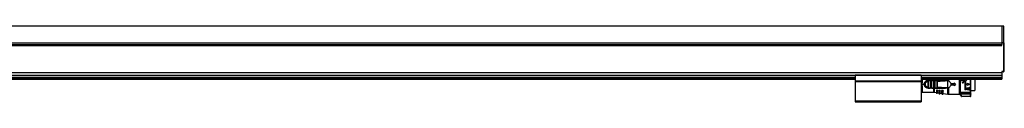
# Model space of a CAD drawing. Header units: millimetres. Extents: x -781 to 2910, y 413 to 796.
# Tile 21 of 21: x 2016 to 2910, y 570 to 639. Entities that reach past the tile are written whole.
import ezdxf

# ---------------------------------------------------------------- set-up
doc = ezdxf.new("R2010")
doc.units = ezdxf.units.MM

# ---------------------------------------------------------------- blocks, each defined once
blk = doc.blocks.new('Drawing View6')
at = {"color": 7, "linetype": 'Continuous', "lineweight": 25}
for p, q in [((37.45, 60.76), (-1458.55, 60.76)), ((39.25, 60.76), (37.45, 60.76)), ((39.25, 60.76), (39.25, 45.76)), ((39.45, 45.76), (39.45, 60.56)), ((-1458.55, 45.76), (37.45, 45.76)), ((37.45, 45.76), (37.45, 44.25)), ((39.25, 45.76), (37.45, 45.76)), ((39.25, 45.76), (39.25, 19.46)), ((39.25, 45.76), (39.45, 45.76)), ((39.45, 45.76), (39.45, 19.46)), ((-1458.55, 44.26), (37.45, 44.26)), ((-1458.55, 43.26), (37.45, 43.26)), ((-1160.55, 43.76), (-260.55, 43.76)), ((-260.55, 43.76), (37.45, 43.76)), ((37.45, 43.26), (37.45, 44.25)), ((39.85, 29.14), (39.45, 29.14)), ((39.85, 24.64), (39.85, 29.14)), ((-1458.55, 18.84), (37.45, 18.84)), ((-1458.55, 18.7), (37.45, 18.7)), ((39.25, 19.46), (37.45, 19.46)), ((37.45, 19.46), (37.45, 18.84)), ((39.25, 19.26), (37.45, 19.26)), ((37.45, 18.84), (37.45, 18.7)), ((37.45, 18.7), (37.45, 16.32)), ((39.25, 19.32), (39.25, 19.46)), ((39.25, 19.46), (39.45, 19.46)), ((39.25, 19.26), (39.25, 19.32)), ((39.45, 24.64), (39.85, 24.64)), ((-1325.55, 16.32), (-95.55, 16.32)), ((-1325.55, 16.17), (-95.55, 16.17)), ((-1325.55, 14.46), (-95.55, 14.46)), ((-1325.55, 14.26), (-95.55, 14.26)), ((-1325.55, 14.06), (-95.55, 14.06)), ((-1325.55, 12.96), (-95.55, 12.96)), ((-1325.55, 12.76), (-95.55, 12.76)), ((-95.55, 16.57), (-95.55, 16.37)), ((-95.55, 16.57), (-35.55, 16.57)), ((-95.55, 16.37), (-35.55, 16.37)), ((-95.55, 16.37), (-95.55, 11.06)), ((-95.55, 11.06), (-35.55, 11.06)), ((-95.55, 11.06), (-95.55, 10.86)), ((-95.55, 10.86), (-35.55, 10.86)), ((-95.55, 10.86), (-95.55, 10.66)), ((-95.55, 10.66), (-35.55, 10.66)), ((-95.55, 10.66), (-95.55, -6.94)), ((-35.55, 16.57), (-35.55, 16.37)), ((-35.55, 16.37), (-35.55, 11.06)), ((-35.55, 16.32), (37.45, 16.32)), ((-35.55, 16.17), (37.45, 16.17)), ((-35.55, 14.46), (37.45, 14.46)), ((-35.55, 14.26), (37.45, 14.26)), ((-35.55, 14.06), (37.45, 14.06)), ((-35.55, 12.96), (37.45, 12.96)), ((-35.55, 12.76), (37.45, 12.76)), ((-35.55, 11.06), (-35.55, 10.86)), ((-35.55, 10.86), (-35.55, 10.66)), ((-35.55, 10.66), (-35.55, -6.94)), ((-35.55, 9.01), (-34.82, 9.01)), ((-34.82, 12.76), (-34.82, 9.01)), ((-29.13, 10.71), (-29.12, 10.93)), ((-29.13, 5.31), (-29.13, 10.71)), ((-29.12, 11.61), (-24.15, 11.61)), ((-29.12, 11.51), (-28.8, 11.51)), ((-28.9, 11.49), (-28.8, 11.51)), ((-28.73, 11.49), (-28.86, 11.5)), ((-28.84, 5.31), (-28.84, 10.71)), ((-27.43, 11.51), (-28.8, 11.51)), ((-27.63, 11.21), (-28.61, 11.21)), ((-27.43, 11.51), (-27.35, 11.48)), ((-27.43, 11.51), (-25.83, 11.51)), ((-27.4, 10.72), (-27.4, 5.3)), ((-27.12, 10.72), (-26.13, 10.73)), ((-27.12, 10.72), (-27.12, 5.3)), ((-26.13, 5.29), (-26.13, 10.73)), ((-25.84, 5.29), (-25.84, 10.73)), ((-25.83, 11.51), (-25.76, 11.49)), ((-24.39, 11.51), (-25.83, 11.51)), ((-24.6, 11.21), (-25.63, 11.21)), ((-24.39, 11.51), (-24.47, 11.49)), ((-24.12, 10.77), (-24.4, 10.77)), ((-24.4, 10.77), (-24.4, 5.26)), ((-24.39, 11.51), (-24.31, 11.48)), ((-24.15, 11.61), (-24.15, 12.76)), ((-24.12, 10.77), (-24.12, 5.26)), ((-23.73, 12.76), (-23.73, 11.61)), ((-14.06, 11.63), (-23.73, 11.61)), ((-23.13, 5.23), (-23.13, 10.79)), ((-22.89, 11.51), (-22.81, 11.49)), ((-21.31, 11.51), (-22.89, 11.51)), ((-22.84, 5.23), (-22.84, 10.79)), ((-21.54, 11.21), (-22.67, 11.21)), ((-21.4, 10.85), (-21.4, 5.17)), ((-21.12, 10.85), (-21.12, 5.17)), ((-11.52, 11.51), (-13.43, 11.51)), ((-11.6, 11.42), (-11.83, 11.37)), ((-11.6, 11.42), (-11.37, 11.5)), ((-11.39, 4.53), (-11.38, 9.88)), ((-11.38, 10.82), (-11.37, 11.5)), ((-11.38, 9.88), (-11.38, 10.82)), ((-11.37, 11.5), (-11.37, 12.76)), ((-11.32, 4.52), (-11.31, 11.5)), ((-10.8, 12.76), (-10.8, 11.25)), ((-8.82, 9.15), (-8.82, 6.87)), ((-5.82, 9.46), (-5.82, 8.76)), ((-5.82, 9.46), (-4.32, 8.01)), ((-0.82, -0.99), (-0.82, 12.76)), ((-0.37, 12.76), (-0.37, -0.94)), ((-0.27, 12.76), (-0.27, -1.06)), ((0.38, 12.76), (0.38, 11.12)), ((2.04, 11.12), (0.38, 11.12)), ((1.73, 11.48), (1.73, 12.76)), ((1.73, 11.48), (2.04, 11.48)), ((1.73, 9.68), (1.73, 9.32)), ((1.73, 9.68), (2.04, 9.68)), ((2.04, 9.32), (1.73, 9.32)), ((4.22, 12.66), (3.49, 11.39)), ((3.98, 11.39), (3.49, 11.39)), ((3.98, 11.39), (3.98, 2.83)), ((4.28, 12.76), (4.22, 12.66)), ((4.77, 12.76), (4.82, 12.66)), ((4.82, 12.66), (5.56, 11.39)), ((5.56, 11.39), (5.06, 11.39)), ((5.06, 8.55), (5.06, 11.39)), ((6.41, 9.05), (6.41, 8.55)), ((6.41, 9.05), (8.21, 8.01)), ((9.15, 12.56), (9.15, 12.76)), ((9.45, -0.76), (9.45, 12.76)), ((12.98, 12.76), (12.98, 2.46)), ((37.45, 16.32), (37.45, 16.17)), ((37.45, 16.17), (37.45, 14.46)), ((37.45, 14.46), (37.45, 14.26)), ((37.45, 14.26), (37.45, 14.06)), ((37.45, 14.06), (37.45, 12.96)), ((37.45, 12.96), (37.45, 12.76)), ((-35.55, 8.01), (-32.82, 8.01)), ((-34.82, 7.01), (-35.55, 7.01)), ((-34.82, 2.1), (-35.55, 2.1)), ((-35.55, 0.93), (-34.82, 0.93)), ((-35.55, 0.86), (-24.15, 0.86)), ((-34.82, 7.01), (-34.82, 0.93)), ((-29.12, 5.09), (-29.13, 5.31)), ((-28.8, 4.51), (-29.12, 4.51)), ((-28.9, 4.54), (-28.8, 4.51)), ((-28.86, 4.53), (-28.73, 4.53)), ((-28.8, 4.51), (-27.43, 4.51)), ((-28.61, 4.81), (-27.63, 4.81)), ((-25.83, 4.51), (-27.43, 4.51)), ((-26.13, 5.29), (-27.12, 5.3)), ((-25.83, 4.51), (-25.92, 4.54)), ((-25.83, 4.51), (-25.76, 4.53)), ((-25.83, 4.51), (-24.39, 4.51)), ((-25.63, 4.81), (-24.6, 4.81)), ((-24.12, 5.26), (-24.4, 5.26)), ((-24.15, 4.51), (-24.15, 4.41)), ((-24.15, 0.86), (-24.15, 4.41)), ((-23.73, 4.41), (-14.06, 4.39)), ((-23.73, 4.41), (-23.73, 0.83)), ((-23.73, 0.83), (-21.82, 0.56)), ((-22.89, 4.51), (-22.96, 4.54)), ((-22.81, 4.53), (-22.89, 4.51)), ((-22.89, 4.51), (-21.31, 4.51)), ((-22.67, 4.81), (-21.54, 4.81)), ((-20.82, 2.58), (-21.82, 2.65)), ((-21.82, 2.65), (-21.82, 2.16)), ((-21.82, 2.16), (-21.82, 0.2)), ((-21.48, 1.68), (-21.48, -0.2)), ((-21.31, 4.51), (-21.39, 4.53)), ((-21.28, -0.23), (-21.28, 1.66)), ((-20.82, 2.58), (-20.82, 2.24)), ((-20.82, 0.17), (-20.82, 2.24)), ((-20.82, 0.41), (-19.62, 0.24)), ((-18.42, 2.41), (-19.62, 2.49)), ((-19.62, 2.49), (-19.62, 2.11)), ((-19.62, 2.11), (-19.62, -0.03)), ((-19.19, 1.5), (-19.19, -0.53)), ((-18.92, 1.49), (-18.99, 1.49)), ((-18.99, -0.56), (-18.99, 1.49)), ((-18.42, 2.41), (-18.42, 2.22)), ((-18.42, -0.06), (-18.42, 2.22)), ((-18.42, 0.07), (-17.02, -0.13)), ((-15.62, 2.21), (-17.02, 2.31)), ((-17.02, 2.31), (-17.02, 2.04)), ((-17.02, 2.04), (-17.02, -0.32)), ((-16.51, 1.3), (-16.51, -0.92)), ((-16.22, 1.28), (-16.31, 1.28)), ((-16.31, -0.94), (-16.31, 1.28)), ((-15.62, 2.21), (-15.62, 2.19)), ((-15.62, -0.35), (-15.62, 2.19)), ((-11.6, 4.6), (-11.39, 4.53)), ((-11.37, 4.52), (-11.39, 4.53)), ((-11.37, -0.95), (-11.37, 4.52)), ((-11.32, 4.52), (-10.8, 4.77)), ((-10.8, 4.77), (-10.8, -0.99)), ((-8.32, 8.76), (-8.32, 7.26)), ((-8.32, 8.76), (-5.82, 8.76)), ((-5.82, 7.26), (-8.32, 7.26)), ((-4.32, 8.01), (-5.82, 6.56)), ((-5.82, 7.26), (-5.82, 6.56)), ((-0.82, 8.09), (-0.37, 8.09)), ((-0.82, 0.86), (-0.37, 0.86)), ((0, 0.25), (0, 0)), ((8.35, 0.67), (0.75, 0.67)), ((0.75, 0.67), (0.75, 0.4)), ((0.75, 0.4), (8.35, 0.4)), ((0.75, 0.13), (8.35, 0.13)), ((5.06, 2.83), (3.98, 2.83)), ((5.06, 8.55), (6.41, 8.55)), ((6.41, 7.47), (5.06, 7.47)), ((5.06, 2.83), (5.06, 7.47)), ((5.96, 4.9), (7.54, 4.9)), ((5.96, 4.9), (5.96, 2.83)), ((7.54, 2.83), (5.96, 2.83)), ((8.21, 8.01), (6.41, 6.98)), ((6.41, 7.47), (6.41, 6.98)), ((7.54, 4.54), (7.04, 4.54)), ((7.04, 3.19), (7.04, 4.54)), ((7.04, 3.19), (7.54, 3.19)), ((8.35, 0.4), (8.35, 0.67)), ((9.1, 0), (9.1, 0.25)), ((9.45, 2.46), (12.98, 2.46)), ((-95.55, -6.94), (-35.55, -6.94)), ((-95.55, -6.94), (-95.55, -7.94)), ((-95.55, -7.94), (-35.55, -7.94)), ((-35.55, -6.94), (-35.55, -7.94)), ((-21.48, -0.2), (-21.28, -0.23)), ((-19.19, -0.53), (-18.99, -0.56)), ((-16.51, -0.92), (-16.31, -0.94)), ((-15.62, -0.34), (-11.37, -0.95)), ((-10.8, -0.99), (-0.82, -0.99)), ((0.9, -2.9), (-0.37, -0.94)), ((-0.27, -1.06), (0.92, -2.9)), ((9.15, -1.03), (0.07, -1.03)), ((1.17, -2.73), (0.07, -1.03)), ((8.35, -0.45), (0.75, -0.45)), ((0.75, -0.48), (8.35, -0.48)), ((1.17, -2.73), (9.15, -2.73)), ((9.15, -3.03), (1.17, -3.03)), ((9.15, -2.73), (9.15, -1.03)), ((9.45, -2.73), (9.45, -0.76))]:
    blk.add_line(p, q, dxfattribs=at)
at = {"color": 7, "linetype": 'Continuous', "lineweight": 25, "flags": 128}
for points in [[(-27.43, 11.51), (-27.47, 11.51), (-27.51, 11.49), (-27.54, 11.46), (-27.57, 11.42), (-27.6, 11.38), (-27.62, 11.33), (-27.63, 11.27), (-27.63, 11.21)], [(-24.15, 4.41), (-26.94, 4.41), (-29.12, 4.41)], [(-27.43, 4.51), (-27.47, 4.52), (-27.51, 4.53), (-27.54, 4.56), (-27.57, 4.6), (-27.6, 4.64), (-27.62, 4.7), (-27.63, 4.75), (-27.63, 4.81)], [(-21.48, 1.68), (-21.37, 1.67), (-21.28, 1.66)], [(-19.19, 1.5), (-19.08, 1.49), (-18.99, 1.49)], [(-16.51, 1.3), (-16.39, 1.29), (-16.31, 1.28)], [(0.92, -2.9), (0.91, -2.9), (0.91, -2.9), (0.91, -2.9), (0.91, -2.9), (0.9, -2.9), (0.9, -2.9), (0.9, -2.9), (0.9, -2.9)], [(1.15, -3.03), (1.15, -3.03), (1.15, -3.03), (1.16, -3.03), (1.16, -3.03), (1.16, -3.03), (1.16, -3.03), (1.16, -3.03), (1.17, -3.03)], [(1.17, -2.73), (1.17, -2.79), (1.17, -2.85), (1.17, -2.9), (1.17, -2.95), (1.17, -2.98), (1.17, -3.01), (1.17, -3.03), (1.17, -3.03)], [(9.15, -3.03), (9.15, -3.03), (9.15, -3.01), (9.15, -2.98), (9.15, -2.95), (9.15, -2.9), (9.15, -2.85), (9.15, -2.79), (9.15, -2.73)], [(9.15, -2.73), (9.21, -2.73), (9.26, -2.73), (9.32, -2.73), (9.36, -2.73), (9.4, -2.73), (9.43, -2.73), (9.44, -2.73), (9.45, -2.73)]]:
    blk.add_lwpolyline(points, dxfattribs=at)
at = {"color": 7, "linetype": 'Continuous', "lineweight": 25}
for centre, radius, start, end in [((39.25, 60.56), 0.2, 0.01389, 90), ((39.25, 19.46), 0.2, 270, 360), ((-29.12, 8.01), 3.5, 90.00002, 270.00081), ((-24.33, 11.25), 0.267, 101.83147, 188.24442), ((-184.76, 11.59), 160.61, 359.97069, 0.00612), ((-23.87, 11.6), 0.142, 322.57822, 5.78951), ((-21.27, 11.24), 0.273, 98.19454, 186.33303), ((-24.33, 4.77), 0.267, 171.7558, 258.16827), ((-24.15, -2.14), 3, 81.81012, 90), ((-23.87, 4.42), 0.142, 354.21315, 37.43829), ((-21.42, 0.2), 0.4, 180, 261.81012), ((-21.22, 0.17), 0.4, 261.81012, 360), ((-19.12, -0.03), 0.5, 180, 261.81012), ((-18.92, -0.06), 0.5, 261.81012, 0), ((-16.42, -0.32), 0.6, 180, 261.81012), ((-16.22, -0.35), 0.6, 261.81012, 0), ((-10.8, 3.01), 4, 261.81012, 270), ((1.15, -2.73), 0.3, 212.97823, 269.9999), ((1.17, -2.73), 0.3, 212.9133, 269.99153), ((9.15, -2.73), 0.3, 270, 0)]:
    blk.add_arc(centre, radius, start, end, dxfattribs=at)
for points in [[(37.45, 60.76), (37.45, 60.7), (37.45, 60.59), (37.45, 59.7), (37.45, 58.31), (37.45, 56.43), (37.45, 54.14), (37.45, 51.53), (37.45, 48.7), (37.45, 46.74), (37.45, 45.76)], [(-29.13, 10.71), (-29.1, 10.71), (-29.03, 10.71), (-28.95, 10.71), (-28.88, 10.71), (-28.85, 10.71), (-28.84, 10.71)], [(-29.12, 11.61), (-29.12, 11.6), (-29.12, 11.57), (-29.12, 11.54), (-29.12, 11.52), (-29.12, 11.51), (-29.12, 11.51)], [(-27.12, 10.72), (-27.15, 10.72), (-27.21, 10.72), (-27.3, 10.72), (-27.37, 10.72), (-27.39, 10.72), (-27.4, 10.72)], [(-26.13, 10.73), (-26.1, 10.73), (-26.03, 10.73), (-25.95, 10.73), (-25.88, 10.73), (-25.85, 10.73), (-25.84, 10.73)], [(-23.13, 10.79), (-23.1, 10.79), (-23.03, 10.79), (-22.95, 10.79), (-22.88, 10.79), (-22.85, 10.79), (-22.84, 10.79)], [(-21.12, 10.85), (-21.15, 10.85), (-21.21, 10.85), (-21.3, 10.85), (-21.37, 10.85), (-21.39, 10.85), (-21.4, 10.85)], [(9.15, -1.03), (9.15, -0.9), (9.15, -0.62), (9.15, 0.46), (9.15, 1.97), (9.15, 3.86), (9.15, 6), (9.15, 8.26), (9.15, 10.53), (9.15, 11.88), (9.15, 12.56)], [(-29.13, 5.31), (-29.1, 5.31), (-29.03, 5.31), (-28.95, 5.31), (-28.88, 5.31), (-28.85, 5.31), (-28.84, 5.31)], [(-29.12, 4.51), (-29.12, 4.52), (-29.12, 4.54), (-29.12, 4.66), (-29.12, 4.85), (-29.12, 5.01), (-29.12, 5.09)], [(-29.12, 4.51), (-29.12, 4.51), (-29.12, 4.51), (-29.12, 4.49), (-29.12, 4.46), (-29.12, 4.43), (-29.12, 4.41)], [(-27.12, 5.3), (-27.15, 5.3), (-27.21, 5.3), (-27.3, 5.3), (-27.37, 5.3), (-27.39, 5.3), (-27.4, 5.3)], [(-26.13, 5.29), (-26.1, 5.29), (-26.03, 5.29), (-25.95, 5.29), (-25.88, 5.29), (-25.85, 5.29), (-25.84, 5.29)], [(-23.13, 5.23), (-23.1, 5.23), (-23.03, 5.23), (-22.95, 5.23), (-22.88, 5.23), (-22.85, 5.23), (-22.84, 5.23)], [(-21.4, 5.17), (-21.39, 5.17), (-21.37, 5.17), (-21.3, 5.17), (-21.21, 5.17), (-21.15, 5.17), (-21.12, 5.17)], [(0.75, 0.4), (0.75, 0.38), (0.75, 0.33), (0.75, 0.26), (0.75, 0.18), (0.75, 0.15), (0.75, 0.13)], [(8.35, 0.13), (8.35, 0.15), (8.35, 0.18), (8.35, 0.26), (8.35, 0.33), (8.35, 0.38), (8.35, 0.4)], [(0.92, -2.9), (0.92, -2.89), (0.93, -2.89), (0.99, -2.85), (1.07, -2.8), (1.14, -2.75), (1.17, -2.73)]]:
    blk.add_open_spline(points, degree=3, dxfattribs=at)
for points, knots in [([(-32.82, 8.01), (-32.81, 8.21), (-32.8, 8.65), (-32.6, 9.3), (-32.27, 9.95), (-31.8, 10.53), (-31.23, 11), (-30.55, 11.35), (-29.84, 11.57), (-29.35, 11.6), (-29.12, 11.61)], [0, 0, 0, 0, 0.101334, 0.22608, 0.35202, 0.481622, 0.616026, 0.747758, 0.882578, 1, 1, 1, 1]), ([(-29.13, 5.31), (-29.48, 5.35), (-30.19, 5.44), (-31.08, 6.06), (-31.68, 6.95), (-31.89, 8.01), (-31.68, 9.07), (-31.08, 9.96), (-30.19, 10.59), (-29.48, 10.67), (-29.13, 10.71)], [0, 0, 0, 0, 0.124999, 0.249999, 0.374999, 0.499999, 0.624999, 0.749999, 0.874999, 1, 1, 1, 1]), ([(-29.12, 10.93), (-29.12, 11.01), (-29.12, 11.17), (-29.12, 11.36), (-29.12, 11.49), (-29.12, 11.5), (-29.12, 11.51)], [0, 0, 0, 0, 0.25, 0.5, 0.75, 1, 1, 1, 1]), ([(-29.12, 10.93), (-29.11, 11.01), (-29.1, 11.18), (-29.04, 11.37), (-28.98, 11.47), (-28.92, 11.48), (-28.9, 11.49)], [0, 0, 0, 0, 0.30834, 0.598648, 0.893132, 1, 1, 1, 1]), ([(-28.72, 11.49), (-28.77, 11.5), (-28.84, 11.51), (-28.89, 11.49), (-28.9, 11.49)], [0, 0, 0, 0, 0.815898, 1, 1, 1, 1]), ([(-28.61, 11.21), (-28.63, 11.21), (-28.67, 11.21), (-28.72, 11.18), (-28.76, 11.14), (-28.8, 11.05), (-28.83, 10.91), (-28.84, 10.78), (-28.84, 10.71)], [0, 0, 0, 0, 0.1123731, 0.2216595, 0.3327159, 0.4501803, 0.718525, 1, 1, 1, 1]), ([(-28.8, 11.51), (-28.78, 11.51), (-28.75, 11.51), (-28.73, 11.49), (-28.73, 11.49)], [0, 0, 0, 0, 0.998877, 1, 1, 1, 1]), ([(-28.73, 11.49), (-28.71, 11.47), (-28.66, 11.43), (-28.62, 11.33), (-28.61, 11.25), (-28.61, 11.21)], [0, 0, 0, 0, 0.333083, 0.666542, 1, 1, 1, 1]), ([(-27.63, 11.21), (-27.61, 11.21), (-27.58, 11.21), (-27.53, 11.18), (-27.49, 11.14), (-27.46, 11.09), (-27.43, 11.01), (-27.41, 10.89), (-27.4, 10.79), (-27.4, 10.72)], [0, 0, 0, 0, 0.099354, 0.203027, 0.318716, 0.435479, 0.573947, 0.71085, 1, 1, 1, 1]), ([(-27.34, 11.49), (-27.35, 11.49), (-27.4, 11.51), (-27.46, 11.5), (-27.51, 11.49)], [0, 0, 0, 0, 0.144601, 1, 1, 1, 1]), ([(-27.35, 11.48), (-27.32, 11.48), (-27.27, 11.47), (-27.21, 11.39), (-27.16, 11.26), (-27.13, 11.09), (-27.12, 10.89), (-27.12, 10.78), (-27.12, 10.72)], [0, 0, 0, 0, 0.13529, 0.285467, 0.437441, 0.703985, 0.848171, 1, 1, 1, 1]), ([(-26.13, 10.73), (-26.13, 10.79), (-26.13, 10.91), (-26.11, 11.07), (-26.09, 11.21), (-26.05, 11.36), (-25.97, 11.49), (-25.88, 11.5), (-25.83, 11.51)], [0, 0, 0, 0, 0.14169, 0.277601, 0.408198, 0.534002, 0.772538, 1, 1, 1, 1]), ([(-25.75, 11.49), (-25.8, 11.5), (-25.86, 11.51), (-25.91, 11.49), (-25.91, 11.49)], [0, 0, 0, 0, 0.869925, 1, 1, 1, 1]), ([(-25.84, 10.73), (-25.84, 10.8), (-25.84, 10.9), (-25.82, 11.02), (-25.8, 11.09), (-25.77, 11.14), (-25.73, 11.18), (-25.69, 11.21), (-25.65, 11.21), (-25.63, 11.21)], [0, 0, 0, 0, 0.295075, 0.42459, 0.547702, 0.658791, 0.767732, 0.879838, 1, 1, 1, 1]), ([(-25.76, 11.49), (-25.75, 11.49), (-25.73, 11.48), (-25.68, 11.43), (-25.64, 11.33), (-25.63, 11.25), (-25.63, 11.21)], [0, 0, 0, 0, 0.017874, 0.345249, 0.672625, 1, 1, 1, 1]), ([(-24.6, 11.21), (-24.58, 11.21), (-24.54, 11.21), (-24.5, 11.18), (-24.47, 11.15), (-24.43, 11.08), (-24.41, 10.95), (-24.4, 10.83), (-24.4, 10.77)], [0, 0, 0, 0, 0.122775, 0.23746, 0.349096, 0.463129, 0.713858, 1, 1, 1, 1]), ([(-24.31, 11.49), (-24.32, 11.49), (-24.37, 11.51), (-24.42, 11.5), (-24.47, 11.49)], [0, 0, 0, 0, 0.165001, 1, 1, 1, 1]), ([(-22.89, 11.51), (-23.17, 11.51), (-23.67, 11.51), (-24.17, 11.51), (-24.39, 11.51)], [0, 0, 0, 0, 0.559997, 1, 1, 1, 1]), ([(-24.31, 11.48), (-24.29, 11.48), (-24.25, 11.47), (-24.2, 11.4), (-24.17, 11.3), (-24.14, 11.19), (-24.12, 11.01), (-24.12, 10.86), (-24.12, 10.77)], [0, 0, 0, 0, 0.126674, 0.278477, 0.431358, 0.5752, 0.720141, 1, 1, 1, 1]), ([(-23.94, 11.61), (-23.98, 11.61), (-24.05, 11.61), (-24.12, 11.61), (-24.15, 11.61)], [0, 0, 0, 0, 0.560114, 1, 1, 1, 1]), ([(-24.12, 10.77), (-23.93, 10.77), (-23.6, 10.78), (-23.27, 10.79), (-23.13, 10.79)], [0, 0, 0, 0, 0.560004, 1, 1, 1, 1]), ([(-23.94, 11.61), (-23.9, 11.61), (-23.83, 11.61), (-23.76, 11.61), (-23.73, 11.61)], [0, 0, 0, 0, 0.560117, 1, 1, 1, 1]), ([(-14.09, 11.51), (-15.9, 11.51), (-19.12, 11.51), (-22.34, 11.51), (-23.75, 11.51)], [0, 0, 0, 0, 0.56, 1, 1, 1, 1]), ([(-23.13, 10.79), (-23.13, 10.84), (-23.13, 10.95), (-23.12, 11.13), (-23.1, 11.28), (-23.06, 11.4), (-23, 11.49), (-22.93, 11.5), (-22.89, 11.51)], [0, 0, 0, 0, 0.134982, 0.265146, 0.494363, 0.619351, 0.746571, 1, 1, 1, 1]), ([(-22.81, 11.49), (-22.85, 11.5), (-22.91, 11.51), (-22.96, 11.49), (-22.97, 11.49)], [0, 0, 0, 0, 0.799137, 1, 1, 1, 1]), ([(-22.81, 11.49), (-22.85, 11.5), (-22.91, 11.51), (-22.96, 11.49), (-22.96, 11.49)], [0, 0, 0, 0, 0.800865, 1, 1, 1, 1]), ([(-22.84, 10.79), (-22.84, 10.85), (-22.84, 10.94), (-22.82, 11.04), (-22.81, 11.1), (-22.78, 11.15), (-22.75, 11.18), (-22.72, 11.2), (-22.69, 11.21), (-22.67, 11.21)], [0, 0, 0, 0, 0.295894, 0.424155, 0.544762, 0.659263, 0.774158, 0.885451, 1, 1, 1, 1]), ([(-22.81, 11.49), (-22.81, 11.49), (-22.78, 11.48), (-22.73, 11.43), (-22.68, 11.33), (-22.67, 11.25), (-22.67, 11.21)], [0, 0, 0, 0, 0.0148677, 0.3432451, 0.6716226, 1, 1, 1, 1]), ([(-21.54, 11.21), (-21.53, 11.21), (-21.51, 11.21), (-21.48, 11.19), (-21.45, 11.16), (-21.43, 11.1), (-21.41, 11), (-21.4, 10.9), (-21.4, 10.85)], [0, 0, 0, 0, 0.110259, 0.218199, 0.329076, 0.447757, 0.716355, 1, 1, 1, 1]), ([(-21.25, 11.49), (-21.26, 11.49), (-21.31, 11.51), (-21.36, 11.5), (-21.4, 11.49)], [0, 0, 0, 0, 0.228551, 1, 1, 1, 1]), ([(-21.31, 11.51), (-21.27, 11.5), (-21.2, 11.48), (-21.15, 11.34), (-21.13, 11.16), (-21.12, 11), (-21.12, 10.9), (-21.12, 10.85)], [0, 0, 0, 0, 0.263008, 0.508221, 0.728332, 0.860029, 1, 1, 1, 1]), ([(-14.09, 11.51), (-15.44, 11.51), (-17.84, 11.51), (-20.25, 11.51), (-21.31, 11.51)], [0, 0, 0, 0, 0.559932, 1, 1, 1, 1]), ([(-21.25, 11.49), (-21.26, 11.49), (-21.27, 11.5), (-21.28, 11.5), (-21.28, 11.5)], [0, 0, 0, 0, 0.934863, 1, 1, 1, 1]), ([(-21.12, 10.85), (-19.38, 10.92), (-16.28, 11.05), (-13.19, 11.28), (-11.83, 11.37)], [0, 0, 0, 0, 0.560093, 1, 1, 1, 1]), ([(-14.09, 11.51), (-14.09, 11.51), (-14.08, 11.52), (-14.07, 11.54), (-14.07, 11.58), (-14.06, 11.61), (-14.06, 11.63)], [0, 0, 0, 0, 0.244853, 0.499998, 0.755144, 1, 1, 1, 1]), ([(-11.83, 11.37), (-11.77, 11.4), (-11.7, 11.42), (-11.63, 11.45), (-11.61, 11.45), (-11.61, 11.45), (-11.61, 11.45), (-11.61, 11.46), (-11.61, 11.46), (-11.61, 11.46), (-11.61, 11.46), (-11.61, 11.46), (-11.61, 11.46), (-11.64, 11.47), (-11.69, 11.47), (-12.05, 11.49), (-12.85, 11.5), (-13.62, 11.51), (-14.09, 11.51)], [0, 0, 0, 0, 0.072157, 0.081596, 0.08493, 0.086841, 0.087467, 0.087719, 0.087949, 0.088176, 0.088418, 0.089009, 0.090829, 0.093648, 0.115525, 0.154698, 0.480346, 1, 1, 1, 1]), ([(-14.06, 11.63), (-13.43, 11.62), (-12.64, 11.62), (-11.83, 11.55), (-11.66, 11.49), (-11.62, 11.47), (-11.6, 11.45), (-11.6, 11.44), (-11.6, 11.44), (-11.6, 11.43), (-11.6, 11.42), (-11.6, 11.42)], [0, 0, 0, 0, 0.7543943, 0.934167, 0.9592907, 0.9771394, 0.9837575, 0.9893022, 0.9918832, 0.9944631, 1, 1, 1, 1]), ([(-11.31, 11.5), (-11.32, 11.5), (-11.34, 11.51), (-11.36, 11.5), (-11.37, 11.5)], [0, 0, 0, 0, 0.499251, 1, 1, 1, 1]), ([(-10.8, 11.25), (-10.89, 11.31), (-11.06, 11.41), (-11.24, 11.47), (-11.31, 11.5)], [0, 0, 0, 0, 0.5802933, 1, 1, 1, 1]), ([(-10.8, 11.25), (-10.4, 10.96), (-9.61, 10.4), (-9.08, 9.56), (-8.82, 9.15)], [0, 0, 0, 0, 0.5035719, 1, 1, 1, 1]), ([(2.04, 9.32), (2.18, 9.33), (2.46, 9.36), (2.82, 9.61), (3.06, 9.96), (3.15, 10.38), (3.07, 10.81), (2.87, 11.12), (2.64, 11.3), (2.45, 11.4), (2.25, 11.46), (2.11, 11.47), (2.04, 11.48)], [0, 0, 0, 0, 0.121448, 0.2443541, 0.3655584, 0.4908122, 0.6199329, 0.7495127, 0.8147669, 0.8789688, 0.93978, 1, 1, 1, 1]), ([(2.04, 9.68), (2.13, 9.69), (2.31, 9.71), (2.55, 9.86), (2.68, 10.05), (2.75, 10.23), (2.76, 10.36), (2.76, 10.51), (2.72, 10.66), (2.64, 10.8), (2.54, 10.92), (2.43, 11.01), (2.27, 11.09), (2.13, 11.11), (2.04, 11.12)], [0, 0, 0, 0, 0.11836, 0.23626, 0.355801, 0.420989, 0.489679, 0.534588, 0.622748, 0.695986, 0.755794, 0.821853, 0.884541, 1, 1, 1, 1]), ([(-29.12, 4.41), (-29.33, 4.42), (-29.78, 4.44), (-30.46, 4.64), (-31.15, 4.97), (-31.75, 5.44), (-32.23, 6.01), (-32.57, 6.66), (-32.79, 7.34), (-32.81, 7.79), (-32.82, 8.01)], [0, 0, 0, 0, 0.105936, 0.231331, 0.368324, 0.504104, 0.63501, 0.76596, 0.888015, 1, 1, 1, 1]), ([(-29.12, 5.09), (-29.12, 5.01), (-29.1, 4.85), (-29.04, 4.66), (-28.99, 4.55), (-28.92, 4.54), (-28.9, 4.54)], [0, 0, 0, 0, 0.293342, 0.58738, 0.895243, 1, 1, 1, 1]), ([(-28.9, 4.53), (-28.89, 4.53), (-28.84, 4.52), (-28.77, 4.53), (-28.72, 4.53)], [0, 0, 0, 0, 0.192539, 1, 1, 1, 1]), ([(-28.61, 4.81), (-28.63, 4.81), (-28.66, 4.81), (-28.71, 4.84), (-28.75, 4.88), (-28.79, 4.94), (-28.81, 5.01), (-28.84, 5.14), (-28.84, 5.24), (-28.84, 5.31)], [0, 0, 0, 0, 0.099989, 0.203683, 0.318888, 0.435526, 0.573947, 0.710846, 1, 1, 1, 1]), ([(-28.8, 4.51), (-28.78, 4.51), (-28.75, 4.51), (-28.73, 4.53), (-28.73, 4.53)], [0, 0, 0, 0, 0.999605, 1, 1, 1, 1]), ([(-28.73, 4.53), (-28.71, 4.55), (-28.66, 4.59), (-28.62, 4.69), (-28.61, 4.77), (-28.61, 4.81)], [0, 0, 0, 0, 0.333245, 0.666623, 1, 1, 1, 1]), ([(-27.4, 5.3), (-27.4, 5.24), (-27.41, 5.1), (-27.44, 4.96), (-27.49, 4.88), (-27.53, 4.84), (-27.58, 4.82), (-27.61, 4.81), (-27.63, 4.81)], [0, 0, 0, 0, 0.278321, 0.558898, 0.6803626, 0.7968378, 0.8997653, 1, 1, 1, 1]), ([(-27.51, 4.53), (-27.46, 4.53), (-27.4, 4.52), (-27.35, 4.53), (-27.34, 4.53)], [0, 0, 0, 0, 0.856976, 1, 1, 1, 1]), ([(-27.12, 5.3), (-27.12, 5.24), (-27.12, 5.12), (-27.14, 4.95), (-27.16, 4.8), (-27.21, 4.65), (-27.28, 4.53), (-27.38, 4.52), (-27.43, 4.51)], [0, 0, 0, 0, 0.145822, 0.284615, 0.416852, 0.543081, 0.779024, 1, 1, 1, 1]), ([(-25.92, 4.54), (-25.94, 4.55), (-25.99, 4.56), (-26.04, 4.63), (-26.07, 4.72), (-26.1, 4.84), (-26.12, 4.97), (-26.13, 5.13), (-26.13, 5.24), (-26.13, 5.29)], [0, 0, 0, 0, 0.1325909, 0.2690554, 0.418401, 0.557289, 0.7002413, 0.8476826, 1, 1, 1, 1]), ([(-25.92, 4.53), (-25.91, 4.53), (-25.86, 4.52), (-25.8, 4.53), (-25.75, 4.53)], [0, 0, 0, 0, 0.160505, 1, 1, 1, 1]), ([(-25.63, 4.81), (-25.65, 4.81), (-25.69, 4.82), (-25.74, 4.84), (-25.77, 4.88), (-25.81, 4.96), (-25.84, 5.1), (-25.84, 5.23), (-25.84, 5.29)], [0, 0, 0, 0, 0.123295, 0.238521, 0.351471, 0.468274, 0.725917, 1, 1, 1, 1]), ([(-25.76, 4.53), (-25.75, 4.53), (-25.73, 4.54), (-25.68, 4.6), (-25.64, 4.69), (-25.63, 4.77), (-25.63, 4.81)], [0, 0, 0, 0, 0.017874, 0.345249, 0.672625, 1, 1, 1, 1]), ([(-24.4, 5.26), (-24.4, 5.19), (-24.41, 5.1), (-24.42, 4.99), (-24.44, 4.93), (-24.47, 4.87), (-24.5, 4.84), (-24.54, 4.82), (-24.58, 4.81), (-24.6, 4.81)], [0, 0, 0, 0, 0.291769, 0.420361, 0.543013, 0.654961, 0.764917, 0.878281, 1, 1, 1, 1]), ([(-24.47, 4.53), (-24.42, 4.53), (-24.37, 4.52), (-24.32, 4.53), (-24.31, 4.53)], [0, 0, 0, 0, 0.834314, 1, 1, 1, 1]), ([(-24.12, 5.26), (-24.12, 5.2), (-24.12, 5.1), (-24.13, 4.96), (-24.14, 4.83), (-24.17, 4.72), (-24.2, 4.62), (-24.27, 4.53), (-24.34, 4.52), (-24.39, 4.51)], [0, 0, 0, 0, 0.131604, 0.2459, 0.368935, 0.491121, 0.620842, 0.749529, 1, 1, 1, 1]), ([(-24.39, 4.51), (-24.11, 4.51), (-23.61, 4.51), (-23.11, 4.51), (-22.89, 4.51)], [0, 0, 0, 0, 0.560006, 1, 1, 1, 1]), ([(-24.15, 4.41), (-24.11, 4.41), (-24.04, 4.41), (-23.97, 4.41), (-23.94, 4.41)], [0, 0, 0, 0, 0.5598142, 1, 1, 1, 1]), ([(-23.13, 5.23), (-23.31, 5.24), (-23.64, 5.25), (-23.97, 5.25), (-24.12, 5.26)], [0, 0, 0, 0, 0.559996, 1, 1, 1, 1]), ([(-23.73, 4.41), (-23.77, 4.41), (-23.84, 4.41), (-23.91, 4.41), (-23.94, 4.41)], [0, 0, 0, 0, 0.559652, 1, 1, 1, 1]), ([(-22.96, 4.54), (-22.98, 4.55), (-23.02, 4.56), (-23.05, 4.62), (-23.09, 4.74), (-23.12, 4.9), (-23.13, 5.08), (-23.13, 5.18), (-23.13, 5.23)], [0, 0, 0, 0, 0.111591, 0.262169, 0.413459, 0.697556, 0.848548, 1, 1, 1, 1]), ([(-22.96, 4.53), (-22.96, 4.53), (-22.91, 4.52), (-22.85, 4.53), (-22.81, 4.53)], [0, 0, 0, 0, 0.199488, 1, 1, 1, 1]), ([(-22.67, 4.81), (-22.69, 4.81), (-22.73, 4.82), (-22.78, 4.86), (-22.82, 4.95), (-22.84, 5.08), (-22.84, 5.18), (-22.84, 5.23)], [0, 0, 0, 0, 0.147109, 0.304586, 0.487818, 0.738005, 1, 1, 1, 1]), ([(-22.67, 4.81), (-22.67, 4.77), (-22.68, 4.69), (-22.73, 4.6), (-22.78, 4.54), (-22.81, 4.53), (-22.81, 4.53)], [0, 0, 0, 0, 0.327628, 0.655256, 0.982884, 1, 1, 1, 1]), ([(-21.82, 2.16), (-21.82, 2.09), (-21.81, 1.96), (-21.72, 1.8), (-21.62, 1.72), (-21.54, 1.69), (-21.5, 1.68), (-21.48, 1.68)], [0, 0, 0, 0, 0.323921, 0.5874, 0.80379, 0.90123, 1, 1, 1, 1]), ([(-21.4, 5.17), (-21.4, 5.12), (-21.41, 5.01), (-21.43, 4.89), (-21.48, 4.82), (-21.52, 4.81), (-21.54, 4.81)], [0, 0, 0, 0, 0.306116, 0.590246, 0.796606, 1, 1, 1, 1]), ([(-21.39, 4.53), (-21.39, 4.53), (-21.43, 4.54), (-21.48, 4.6), (-21.53, 4.69), (-21.54, 4.77), (-21.54, 4.81)], [0, 0, 0, 0, 0.01734, 0.344893, 0.672447, 1, 1, 1, 1]), ([(-21.4, 4.53), (-21.36, 4.53), (-21.31, 4.52), (-21.26, 4.53), (-21.25, 4.53)], [0, 0, 0, 0, 0.7950576, 1, 1, 1, 1]), ([(-21.31, 4.51), (-21.27, 4.52), (-21.22, 4.53), (-21.18, 4.62), (-21.15, 4.72), (-21.13, 4.85), (-21.12, 5.01), (-21.12, 5.11), (-21.12, 5.17)], [0, 0, 0, 0, 0.258167, 0.388446, 0.517746, 0.704301, 0.838742, 1, 1, 1, 1]), ([(-21.31, 4.51), (-19.96, 4.51), (-17.55, 4.51), (-15.15, 4.51), (-14.09, 4.51)], [0, 0, 0, 0, 0.560066, 1, 1, 1, 1]), ([(-21.22, 1.66), (-21.23, 1.66), (-21.25, 1.66), (-21.27, 1.66), (-21.28, 1.66)], [0, 0, 0, 0, 0.559858, 1, 1, 1, 1]), ([(-21.22, 1.66), (-21.18, 1.67), (-21.07, 1.7), (-20.94, 1.82), (-20.84, 2.01), (-20.83, 2.16), (-20.82, 2.24)], [0, 0, 0, 0, 0.184907, 0.408721, 0.685994, 1, 1, 1, 1]), ([(-11.83, 4.65), (-13.56, 4.77), (-16.66, 4.99), (-19.75, 5.11), (-21.12, 5.17)], [0, 0, 0, 0, 0.559905, 1, 1, 1, 1]), ([(-19.19, 1.5), (-19.22, 1.51), (-19.27, 1.51), (-19.37, 1.56), (-19.49, 1.66), (-19.6, 1.86), (-19.61, 2.02), (-19.62, 2.11)], [0, 0, 0, 0, 0.097346, 0.196477, 0.405857, 0.669714, 1, 1, 1, 1]), ([(-18.42, 2.22), (-18.43, 2.12), (-18.45, 1.94), (-18.56, 1.7), (-18.7, 1.57), (-18.83, 1.5), (-18.89, 1.49), (-18.92, 1.49)], [0, 0, 0, 0, 0.305834, 0.570565, 0.801384, 0.904131, 1, 1, 1, 1]), ([(-16.51, 1.3), (-16.54, 1.3), (-16.6, 1.31), (-16.72, 1.36), (-16.87, 1.49), (-17, 1.73), (-17.01, 1.93), (-17.02, 2.04)], [0, 0, 0, 0, 0.095969, 0.193666, 0.400239, 0.664134, 1, 1, 1, 1]), ([(-15.62, 2.19), (-15.63, 2.06), (-15.65, 1.82), (-15.81, 1.53), (-15.98, 1.37), (-16.12, 1.3), (-16.19, 1.29), (-16.22, 1.28)], [0, 0, 0, 0, 0.325933, 0.603464, 0.815321, 0.910517, 1, 1, 1, 1]), ([(-11.66, 4.57), (-12.06, 4.55), (-12.87, 4.51), (-13.68, 4.51), (-14.09, 4.51)], [0, 0, 0, 0, 0.4969671, 1, 1, 1, 1]), ([(-14.09, 4.51), (-14.09, 4.51), (-14.08, 4.51), (-14.07, 4.48), (-14.07, 4.44), (-14.06, 4.41), (-14.06, 4.39)], [0, 0, 0, 0, 0.274957, 0.561276, 0.785094, 1, 1, 1, 1]), ([(-14.09, 4.51), (-13.98, 4.51), (-13.78, 4.51), (-13.59, 4.51), (-13.51, 4.51)], [0, 0, 0, 0, 0.577417, 1, 1, 1, 1]), ([(-13.76, 4.51), (-13.82, 4.51), (-13.92, 4.51), (-14.03, 4.51), (-14.08, 4.5)], [0, 0, 0, 0, 0.499654, 1, 1, 1, 1]), ([(-11.6, 4.6), (-11.6, 4.6), (-11.6, 4.6), (-11.6, 4.59), (-11.6, 4.58), (-11.6, 4.57), (-11.62, 4.56), (-11.66, 4.52), (-11.77, 4.49), (-11.92, 4.47), (-12.03, 4.46), (-12.08, 4.45), (-12.09, 4.45), (-12.09, 4.45), (-12.09, 4.45), (-12.09, 4.45), (-12.09, 4.45), (-12.1, 4.45), (-12.32, 4.43), (-12.97, 4.4), (-13.63, 4.4), (-14.06, 4.39)], [0, 0, 0, 0, 0.003479, 0.006825, 0.010211, 0.013806, 0.022132, 0.032591, 0.082513, 0.16371, 0.205063, 0.216707, 0.219781, 0.220037, 0.220154, 0.220168, 0.220175, 0.220184, 0.226777, 0.484493, 1, 1, 1, 1]), ([(-11.83, 4.65), (-11.83, 4.65), (-11.83, 4.65), (-11.83, 4.65), (-11.83, 4.65), (-11.82, 4.65), (-11.8, 4.64), (-11.75, 4.63), (-11.7, 4.62), (-11.68, 4.61)], [0, 0, 0, 0, 0.000332, 0.002842, 0.009727, 0.035627, 0.135958, 0.53074, 1, 1, 1, 1]), ([(-11.6, 4.6), (-11.62, 4.61), (-11.64, 4.62), (-11.67, 4.62), (-11.68, 4.62), (-11.68, 4.62), (-11.68, 4.62), (-11.68, 4.61)], [0, 0, 0, 0, 0.680771, 0.872865, 0.940715, 0.970736, 1, 1, 1, 1]), ([(-11.62, 4.59), (-11.62, 4.59), (-11.62, 4.59), (-11.63, 4.6), (-11.65, 4.61), (-11.67, 4.61), (-11.68, 4.61)], [0, 0, 0, 0, 0.070853, 0.152897, 0.362347, 1, 1, 1, 1]), ([(-11.66, 4.57), (-11.65, 4.57), (-11.64, 4.57), (-11.63, 4.58), (-11.62, 4.58), (-11.62, 4.58), (-11.62, 4.59), (-11.62, 4.59), (-11.62, 4.59), (-11.62, 4.59)], [0, 0, 0, 0, 0.600738, 0.724107, 0.829483, 0.875084, 0.916857, 0.957207, 1, 1, 1, 1]), ([(-11.37, 4.52), (-11.36, 4.52), (-11.34, 4.52), (-11.33, 4.52), (-11.32, 4.52)], [0, 0, 0, 0, 0.5006, 1, 1, 1, 1]), ([(-8.82, 6.87), (-9.08, 6.46), (-9.61, 5.62), (-10.4, 5.06), (-10.8, 4.77)], [0, 0, 0, 0, 0.4964281, 1, 1, 1, 1]), ([(0, 0.25), (0.01, 0.3), (0.03, 0.41), (0.21, 0.55), (0.46, 0.65), (0.65, 0.66), (0.75, 0.67)], [0, 0, 0, 0, 0.2491861, 0.4991898, 0.751586, 1, 1, 1, 1]), ([(0, 0), (0.01, 0.04), (0.02, 0.11), (0.11, 0.21), (0.21, 0.28), (0.35, 0.34), (0.53, 0.39), (0.67, 0.4), (0.75, 0.4)], [0, 0, 0, 0, 0.215373, 0.34906, 0.499747, 0.650815, 0.784688, 1, 1, 1, 1]), ([(0, 0), (0, -0.03), (0.01, -0.1), (0.06, -0.19), (0.13, -0.27), (0.23, -0.34), (0.35, -0.4), (0.48, -0.44), (0.61, -0.47), (0.71, -0.47), (0.75, -0.48)], [0, 0, 0, 0, 0.128896, 0.257701, 0.385944, 0.513088, 0.638581, 0.761863, 0.88245, 1, 1, 1, 1]), ([(0.75, -0.45), (0.68, -0.45), (0.53, -0.44), (0.35, -0.38), (0.23, -0.29), (0.19, -0.17), (0.23, -0.06), (0.35, 0.04), (0.53, 0.12), (0.68, 0.13), (0.75, 0.13)], [0, 0, 0, 0, 0.1241105, 0.2487374, 0.374114, 0.5000014, 0.6258894, 0.7512656, 0.8758944, 1, 1, 1, 1]), ([(7.54, 2.83), (7.66, 2.84), (7.9, 2.86), (8.24, 3.07), (8.49, 3.39), (8.6, 3.81), (8.54, 4.18), (8.41, 4.44), (8.27, 4.6), (8.11, 4.73), (7.93, 4.83), (7.74, 4.89), (7.6, 4.89), (7.54, 4.9)], [0, 0, 0, 0, 0.101914, 0.214829, 0.346939, 0.490821, 0.631706, 0.697116, 0.762183, 0.823721, 0.884692, 0.942289, 1, 1, 1, 1]), ([(7.54, 4.54), (7.58, 4.53), (7.67, 4.53), (7.83, 4.48), (8.02, 4.36), (8.17, 4.15), (8.23, 3.89), (8.19, 3.61), (8.06, 3.41), (7.91, 3.29), (7.79, 3.23), (7.67, 3.19), (7.58, 3.19), (7.54, 3.19)], [0, 0, 0, 0, 0.056584, 0.113199, 0.228949, 0.352882, 0.480242, 0.616196, 0.758031, 0.82278, 0.886406, 0.943414, 1, 1, 1, 1]), ([(8.35, 0.67), (8.45, 0.66), (8.64, 0.65), (8.89, 0.55), (9.07, 0.41), (9.09, 0.3), (9.1, 0.25)], [0, 0, 0, 0, 0.249139, 0.500267, 0.751369, 1, 1, 1, 1]), ([(8.35, 0.4), (8.43, 0.4), (8.57, 0.39), (8.75, 0.34), (8.89, 0.28), (8.99, 0.21), (9.08, 0.11), (9.09, 0.04), (9.1, 0)], [0, 0, 0, 0, 0.215677, 0.349677, 0.500832, 0.651862, 0.785821, 1, 1, 1, 1]), ([(8.35, 0.13), (8.42, 0.13), (8.57, 0.12), (8.75, 0.04), (8.87, -0.06), (8.91, -0.17), (8.87, -0.29), (8.75, -0.38), (8.57, -0.44), (8.42, -0.45), (8.35, -0.45)], [0, 0, 0, 0, 0.124106, 0.248734, 0.374111, 0.499999, 0.625886, 0.751263, 0.875889, 1, 1, 1, 1]), ([(-0.27, -1.06), (-0.27, -1.06), (-0.27, -1.06), (-0.25, -1.05), (-0.22, -1.05), (-0.17, -1.04), (-0.07, -1.04), (0.02, -1.03), (0.07, -1.03)], [0, 0, 0, 0, 0.107534, 0.215501, 0.32879, 0.444966, 0.704581, 1, 1, 1, 1]), ([(0.75, -0.45), (0.75, -0.46), (0.75, -0.48), (0.75, -0.48), (0.75, -0.47)], [0, 0, 0, 0, 0.770215, 1, 1, 1, 1]), ([(0.92, -2.92), (0.93, -2.93), (0.95, -2.96), (0.99, -2.99), (1.04, -3.01), (1.08, -3.02), (1.09, -3.03), (1.09, -3.03)], [0, 0, 0, 0, 0.188762, 0.507805, 0.773763, 0.985169, 1, 1, 1, 1]), ([(1.09, -3.03), (1.1, -3.03), (1.12, -3.03), (1.14, -3.03), (1.15, -3.03), (1.15, -3.03), (1.15, -3.03), (1.15, -3.03), (1.15, -3.03), (1.15, -3.03), (1.15, -3.03), (1.16, -3.03)], [0, 0, 0, 0, 0.122053, 0.201786, 0.222392, 0.237421, 0.256083, 0.289086, 0.371552, 0.720676, 1, 1, 1, 1]), ([(8.35, -0.48), (8.39, -0.47), (8.49, -0.47), (8.62, -0.44), (8.75, -0.4), (8.87, -0.34), (8.97, -0.27), (9.04, -0.19), (9.09, -0.1), (9.1, -0.03), (9.1, 0)], [0, 0, 0, 0, 0.11755, 0.238137, 0.361419, 0.486912, 0.614056, 0.742299, 0.871104, 1, 1, 1, 1]), ([(8.35, -0.47), (8.35, -0.48), (8.35, -0.48), (8.35, -0.46), (8.35, -0.45)], [0, 0, 0, 0, 0.229785, 1, 1, 1, 1]), ([(9.45, -0.76), (9.45, -0.76), (9.44, -0.76), (9.41, -0.78), (9.36, -0.83), (9.27, -0.92), (9.19, -0.99), (9.15, -1.03)], [0, 0, 0, 0, 0.131935, 0.273337, 0.43979, 0.689197, 1, 1, 1, 1])]:
    blk.add_open_spline(points, degree=3, knots=knots, dxfattribs=at)

msp = doc.modelspace()

# ---------------------------------------------------------------- block references
at = {"color": 7, "linetype": 'Continuous', "lineweight": 25}
msp.add_blockref('Drawing View6', (2869.85, 577.78), dxfattribs=at)

doc.saveas('drawing.dxf')
